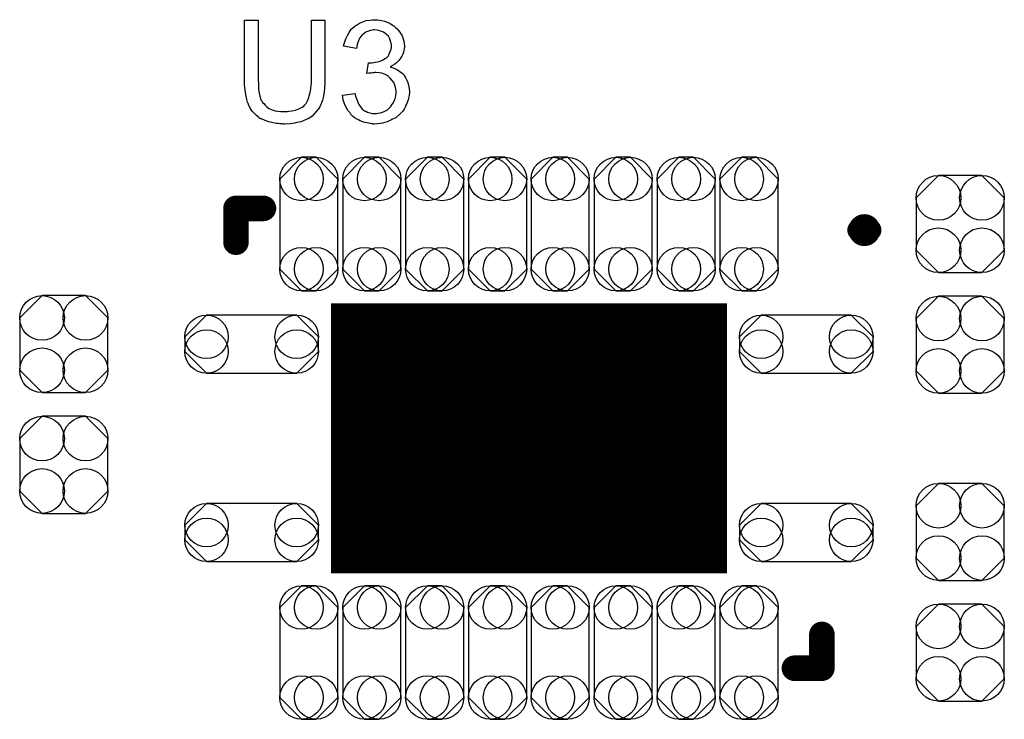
# Model space of a CAD drawing. Extents: x -0.07 to 0.95, y -0.15 to 2.1.
# Tile 11 of 25: x 0.29 to 0.6, y 0.68 to 0.9. Entities that reach past the tile are written whole.
import ezdxf

# ---------------------------------------------------------------- set-up
doc = ezdxf.new("R2010")
doc.units = 0
doc.layers.get('0').update_dxf_attribs({"linetype": 'CONTINUOUS'})
doc.layers.add('gto', color=2, linetype='CONTINUOUS')
doc.layers.add('gts', color=1, linetype='CONTINUOUS')

# ---------------------------------------------------------------- blocks, each defined once
blk = doc.blocks.new('D221')
at = {"const_width": 0.00335}
blk.add_lwpolyline([(-0.001675, 0, 1), (0.001675, 0, 1)], format="xyb", close=True, dxfattribs=at)
blk = doc.blocks.new('D16')
at = {"const_width": 0.004}
blk.add_lwpolyline([(-0.002, 0, 1), (0.002, 0, 1)], format="xyb", close=True, dxfattribs=at)
blk = doc.blocks.new('D171')
blk.add_lwpolyline([(-0.0068, -0.0152), (0.0068, -0.0152), (0.0138, -0.0082), (0.0138, 0.0082), (0.0068, 0.0152), (-0.0068, 0.0152), (-0.0138, 0.0082), (-0.0138, -0.0082)], close=True)
for centre in [(-0.0068, 0.0082), (0.0068, 0.0082), (-0.0068, -0.0082), (0.0068, -0.0082)]:
    blk.add_circle(centre, 0.007)
blk = doc.blocks.new('D236')
blk.add_lwpolyline([(-0.0141, -0.0091), (0.0141, -0.0091), (0.0209, -0.0023), (0.0209, 0.0023), (0.0141, 0.0091), (-0.0141, 0.0091), (-0.0209, 0.0023), (-0.0209, -0.0023)], close=True)
for centre in [(-0.0141, 0.0023), (0.0141, 0.0023), (-0.0141, -0.0023), (0.0141, -0.0023)]:
    blk.add_circle(centre, 0.0068)
blk = doc.blocks.new('D217')
at = {"const_width": 0.0846}
blk.add_lwpolyline([(-0.062, 0), (0.062, 0)], dxfattribs=at)
blk = doc.blocks.new('D237')
blk.add_lwpolyline([(0.0091, -0.0141), (0.0091, 0.0141), (0.0023, 0.0209), (-0.0023, 0.0209), (-0.0091, 0.0141), (-0.0091, -0.0141), (-0.0023, -0.0209), (0.0023, -0.0209)], close=True)
for centre in [(-0.0023, 0.0141), (0.0023, 0.0141), (-0.0023, -0.0141), (0.0023, -0.0141)]:
    blk.add_circle(centre, 0.0068)

msp = doc.modelspace()

# ---------------------------------------------------------------- linework, layer by layer
at = {"layer": 'gto', "color": 2}
for points in [[(0.3861, 0.8775), (0.3861, 0.8774), (0.3861, 0.8773), (0.3861, 0.877), (0.3861, 0.8767), (0.3861, 0.8763), (0.3861, 0.8758), (0.386, 0.8753), (0.386, 0.8747), (0.3859, 0.8735), (0.3857, 0.8722), (0.3854, 0.8709), (0.3852, 0.8703), (0.385, 0.8698), (0.385, 0.8697), (0.385, 0.8696), (0.3849, 0.8695), (0.3848, 0.8693), (0.3845, 0.8688), (0.3841, 0.8682), (0.3835, 0.8674), (0.3829, 0.8667), (0.3821, 0.8659), (0.3811, 0.8652), (0.381, 0.8652), (0.3809, 0.8651), (0.3808, 0.8651), (0.3805, 0.8649), (0.3803, 0.8648), (0.3799, 0.8646), (0.3795, 0.8645), (0.3791, 0.8643), (0.3786, 0.8641), (0.378, 0.864), (0.3774, 0.8639), (0.3767, 0.8637), (0.376, 0.8636), (0.3753, 0.8635), (0.3736, 0.8634), (0.3732, 0.8634), (0.3729, 0.8635), (0.3725, 0.8635), (0.372, 0.8635), (0.3715, 0.8636), (0.371, 0.8636), (0.3699, 0.8638), (0.3686, 0.8641), (0.3674, 0.8645), (0.3663, 0.865), (0.3662, 0.865), (0.3661, 0.8651), (0.366, 0.8652), (0.3658, 0.8652), (0.3653, 0.8656), (0.3647, 0.8661), (0.364, 0.8668), (0.3634, 0.8675), (0.3627, 0.8684), (0.3622, 0.8695), (0.3622, 0.8695), (0.3622, 0.8696), (0.3621, 0.8698), (0.362, 0.87), (0.3619, 0.8703), (0.3618, 0.8707), (0.3617, 0.8711), (0.3616, 0.8716), (0.3615, 0.8721), (0.3614, 0.8727), (0.3613, 0.8734), (0.3612, 0.8741), (0.3611, 0.8749), (0.361, 0.8757), (0.361, 0.8766), (0.361, 0.8775), (0.361, 0.896), (0.3652, 0.896), (0.3652, 0.8775), (0.3652, 0.8774), (0.3652, 0.8773), (0.3652, 0.8771), (0.3652, 0.8768), (0.3653, 0.8765), (0.3653, 0.8761), (0.3653, 0.8752), (0.3654, 0.8742), (0.3656, 0.8731), (0.3658, 0.8722), (0.3659, 0.8718), (0.366, 0.8713), (0.366, 0.8713), (0.3661, 0.871), (0.3664, 0.8707), (0.3666, 0.8702), (0.367, 0.8698), (0.3674, 0.8693), (0.368, 0.8688), (0.3686, 0.8683), (0.3687, 0.8683), (0.3689, 0.8682), (0.3694, 0.868), (0.3699, 0.8678), (0.3706, 0.8676), (0.3714, 0.8675), (0.3723, 0.8673), (0.3732, 0.8673), (0.3737, 0.8673), (0.374, 0.8673), (0.3744, 0.8673), (0.3748, 0.8674), (0.3758, 0.8676), (0.3769, 0.8678), (0.378, 0.8682), (0.379, 0.8687), (0.3795, 0.869), (0.3799, 0.8694), (0.3799, 0.8694), (0.38, 0.8695), (0.3801, 0.8696), (0.3802, 0.8698), (0.3804, 0.8701), (0.3805, 0.8703), (0.3807, 0.8707), (0.3809, 0.8712), (0.3811, 0.8717), (0.3812, 0.8723), (0.3814, 0.873), (0.3816, 0.8737), (0.3817, 0.8745), (0.3818, 0.8754), (0.3819, 0.8764), (0.3819, 0.8775), (0.3819, 0.896), (0.3861, 0.896), (0.3861, 0.8775)], [(0.4026, 0.8961), (0.4032, 0.896), (0.4039, 0.8958), (0.4048, 0.8956), (0.4056, 0.8953), (0.4064, 0.895), (0.4065, 0.895), (0.4065, 0.8949), (0.4068, 0.8948), (0.4072, 0.8945), (0.4077, 0.8942), (0.4082, 0.8937), (0.4088, 0.8932), (0.4093, 0.8926), (0.4098, 0.8919), (0.4098, 0.8918), (0.41, 0.8916), (0.4102, 0.8912), (0.4104, 0.8907), (0.4106, 0.8901), (0.4108, 0.8894), (0.4109, 0.8886), (0.411, 0.8878), (0.411, 0.8877), (0.411, 0.8874), (0.4109, 0.8871), (0.4108, 0.8865), (0.4107, 0.8859), (0.4105, 0.8853), (0.4102, 0.8847), (0.4098, 0.884), (0.4098, 0.8839), (0.4096, 0.8837), (0.4094, 0.8834), (0.409, 0.883), (0.4085, 0.8826), (0.408, 0.8822), (0.4073, 0.8817), (0.4066, 0.8813), (0.4066, 0.8813), (0.4067, 0.8813), (0.4068, 0.8812), (0.407, 0.8812), (0.4075, 0.881), (0.4082, 0.8807), (0.4089, 0.8804), (0.4096, 0.8799), (0.4103, 0.8793), (0.411, 0.8786), (0.411, 0.8785), (0.4112, 0.8782), (0.4115, 0.8778), (0.4118, 0.8772), (0.4121, 0.8764), (0.4123, 0.8755), (0.4125, 0.8745), (0.4126, 0.8734), (0.4126, 0.8734), (0.4126, 0.8732), (0.4126, 0.873), (0.4125, 0.8727), (0.4125, 0.8724), (0.4124, 0.8719), (0.4123, 0.8715), (0.4122, 0.871), (0.4118, 0.8699), (0.4115, 0.8693), (0.4113, 0.8687), (0.4109, 0.8681), (0.4105, 0.8675), (0.41, 0.8669), (0.4095, 0.8664), (0.4094, 0.8663), (0.4093, 0.8662), (0.4091, 0.8661), (0.4089, 0.8659), (0.4086, 0.8657), (0.4083, 0.8654), (0.4078, 0.8652), (0.4073, 0.8649), (0.4068, 0.8646), (0.4062, 0.8644), (0.4056, 0.8641), (0.4049, 0.8639), (0.4042, 0.8637), (0.4034, 0.8636), (0.4026, 0.8635), (0.4017, 0.8634), (0.4013, 0.8634), (0.4011, 0.8635), (0.4007, 0.8635), (0.4003, 0.8636), (0.3998, 0.8637), (0.3993, 0.8638), (0.3982, 0.864), (0.397, 0.8645), (0.3964, 0.8648), (0.3959, 0.8651), (0.3953, 0.8655), (0.3948, 0.8659), (0.3947, 0.866), (0.3946, 0.8661), (0.3945, 0.8662), (0.3944, 0.8664), (0.3941, 0.8666), (0.3939, 0.867), (0.3936, 0.8673), (0.3933, 0.8677), (0.3931, 0.8682), (0.3928, 0.8686), (0.3923, 0.8697), (0.3919, 0.871), (0.3917, 0.8717), (0.3916, 0.8725), (0.3956, 0.873), (0.3956, 0.8729), (0.3956, 0.8728), (0.3956, 0.8726), (0.3957, 0.8724), (0.3957, 0.8721), (0.3958, 0.8718), (0.3961, 0.8711), (0.3964, 0.8703), (0.3968, 0.8695), (0.3973, 0.8688), (0.3978, 0.8681), (0.3979, 0.8681), (0.3981, 0.8679), (0.3985, 0.8676), (0.3989, 0.8674), (0.3995, 0.8671), (0.4002, 0.8669), (0.401, 0.8667), (0.4018, 0.8667), (0.4021, 0.8667), (0.4023, 0.8667), (0.4028, 0.8668), (0.4034, 0.8669), (0.4042, 0.8671), (0.4049, 0.8675), (0.4057, 0.8679), (0.4065, 0.8686), (0.4066, 0.8687), (0.4068, 0.8689), (0.4071, 0.8694), (0.4074, 0.8699), (0.4078, 0.8706), (0.4081, 0.8714), (0.4083, 0.8723), (0.4084, 0.8733), (0.4084, 0.8734), (0.4084, 0.8735), (0.4084, 0.8736), (0.4084, 0.8738), (0.4083, 0.8743), (0.4082, 0.8749), (0.408, 0.8756), (0.4077, 0.8764), (0.4072, 0.8771), (0.4066, 0.8778), (0.4065, 0.8779), (0.4063, 0.8781), (0.4059, 0.8784), (0.4054, 0.8787), (0.4048, 0.879), (0.404, 0.8793), (0.4031, 0.8795), (0.4021, 0.8796), (0.4017, 0.8796), (0.4014, 0.8795), (0.401, 0.8795), (0.4005, 0.8794), (0.3999, 0.8793), (0.3993, 0.8792), (0.3998, 0.8826), (0.4, 0.8826), (0.4002, 0.8826), (0.4008, 0.8826), (0.4013, 0.8827), (0.4019, 0.8828), (0.4026, 0.8829), (0.4034, 0.8831), (0.4042, 0.8834), (0.4049, 0.8839), (0.405, 0.8839), (0.405, 0.8839), (0.4053, 0.8841), (0.4056, 0.8844), (0.406, 0.8848), (0.4063, 0.8854), (0.4066, 0.8861), (0.4069, 0.8869), (0.407, 0.8874), (0.407, 0.8879), (0.407, 0.8879), (0.407, 0.888), (0.407, 0.8883), (0.4069, 0.8886), (0.4068, 0.8891), (0.4066, 0.8897), (0.4064, 0.8903), (0.406, 0.8909), (0.4055, 0.8914), (0.4054, 0.8915), (0.4052, 0.8917), (0.4049, 0.8919), (0.4045, 0.8922), (0.4039, 0.8924), (0.4033, 0.8926), (0.4025, 0.8928), (0.4017, 0.8929), (0.4013, 0.8929), (0.4009, 0.8928), (0.4004, 0.8927), (0.3998, 0.8925), (0.3992, 0.8923), (0.3985, 0.8919), (0.3979, 0.8914), (0.3979, 0.8914), (0.3977, 0.8912), (0.3974, 0.8908), (0.3971, 0.8904), (0.3968, 0.8898), (0.3964, 0.889), (0.3962, 0.8882), (0.396, 0.8871), (0.392, 0.8878), (0.392, 0.8879), (0.3921, 0.888), (0.3921, 0.8882), (0.3922, 0.8885), (0.3923, 0.8888), (0.3924, 0.8892), (0.3927, 0.8901), (0.3932, 0.8911), (0.3937, 0.8921), (0.3944, 0.8931), (0.3953, 0.8939), (0.3953, 0.894), (0.3954, 0.894), (0.3956, 0.8941), (0.3957, 0.8943), (0.396, 0.8944), (0.3963, 0.8946), (0.3966, 0.8948), (0.397, 0.895), (0.398, 0.8954), (0.399, 0.8958), (0.4003, 0.896), (0.4009, 0.8961), (0.4021, 0.8961), (0.4026, 0.8961)]]:
    msp.add_lwpolyline(points, dxfattribs=at)
for points, const_width in [([(0.3583, 0.8264), (0.3583, 0.837)], 0.008), ([(0.3583, 0.837), (0.3669, 0.837)], 0.008), ([(0.553, 0.8302), (0.553, 0.8302)], 0.006), ([(0.557, 0.8302), (0.557, 0.8302)], 0.006), ([(0.557, 0.8302), (0.557, 0.8302)], 0.006), ([(0.5417, 0.693), (0.5417, 0.7036)], 0.008), ([(0.5331, 0.693), (0.5417, 0.693)], 0.008)]:
    msp.add_lwpolyline(points, dxfattribs=dict(at, const_width=const_width))
at = {"layer": 'gto', "color": 2, "const_width": 0.006}
for points in [[(0.557, 0.8302, 1), (0.553, 0.8302)], [(0.553, 0.8302, 1), (0.557, 0.8302)]]:
    msp.add_lwpolyline(points, format="xyb", dxfattribs=at)

# ---------------------------------------------------------------- block references
at = {"layer": 'gto'}
for name, p in [('D16', (0.3583, 0.837)), ('D16', (0.3669, 0.837)), ('D221', (0.553, 0.8302)), ('D221', (0.553, 0.8302)), ('D221', (0.557, 0.8302)), ('D221', (0.557, 0.8302)), ('D221', (0.557, 0.8302)), ('D221', (0.557, 0.8302)), ('D16', (0.3583, 0.8264)), ('D16', (0.5417, 0.7036)), ('D16', (0.5331, 0.693)), ('D16', (0.5417, 0.693)), ('D16', (0.5417, 0.693))]:
    msp.add_blockref(name, p, dxfattribs=at)
at = {"layer": 'gts'}
for name, p in [('D237', (0.3811, 0.8321)), ('D237', (0.4008, 0.8321)), ('D237', (0.4205, 0.8321)), ('D237', (0.4402, 0.8321)), ('D237', (0.4598, 0.8321)), ('D237', (0.4795, 0.8321)), ('D237', (0.4992, 0.8321)), ('D237', (0.5189, 0.8321)), ('D171', (0.585, 0.8321)), ('D171', (0.3044, 0.7945)), ('D171', (0.585, 0.7943)), ('D217', (0.45, 0.765)), ('D236', (0.3632, 0.7945)), ('D236', (0.5368, 0.7945)), ('D171', (0.3044, 0.7567)), ('D171', (0.585, 0.7357)), ('D236', (0.3632, 0.7355)), ('D236', (0.5368, 0.7355)), ('D237', (0.3811, 0.6979)), ('D237', (0.4008, 0.6979)), ('D237', (0.4205, 0.6979)), ('D237', (0.4402, 0.6979)), ('D237', (0.4598, 0.6979)), ('D237', (0.4795, 0.6979)), ('D237', (0.4992, 0.6979)), ('D237', (0.5189, 0.6979)), ('D171', (0.585, 0.6979))]:
    msp.add_blockref(name, p, dxfattribs=at)

doc.saveas('drawing.dxf')
